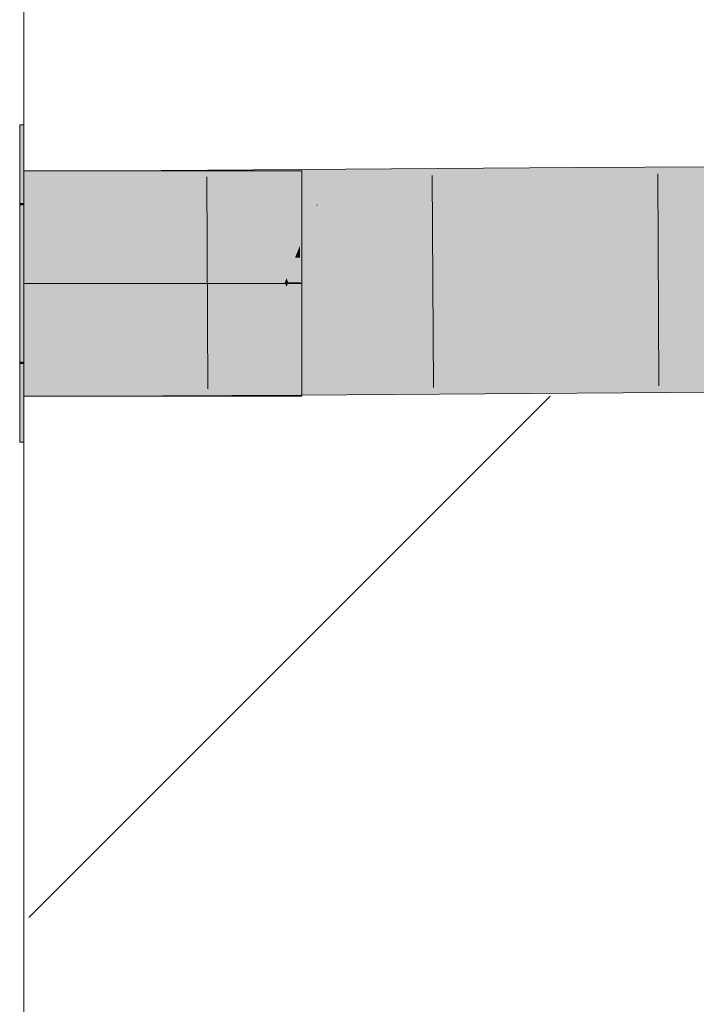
# Model space of a CAD drawing. Extents: x -500 to 300, y 62 to 1162.
# Tile 248 of 256: x 173.794 to 174.754, y 1007.725 to 1009.122. Entities that reach past the tile are written whole.
import ezdxf
from ezdxf.lldxf.tags import DXFTag

# ---------------------------------------------------------------- set-up
doc = ezdxf.new("R2010")
doc.units = 0
doc.layers.get('0').update_dxf_attribs({"lineweight": 13})
doc.layers.add('E_Detail_Linie_Text_Bem', color=7, linetype='Continuous', lineweight=13)
for name, color, linetype, lineweight, true_color in [('E_Detail_Wandschraffur', 7, 'Continuous', 5, 0xc0c0c0), ('E_Leerrohr 32-A06G93SF8I', 7, 'Continuous', 9, 0x00b300), ('E_Leerrohr 32-Shading', 7, 'Continuous', 9, 0x00b300)]:
    doc.layers.add(name, color=color, linetype=linetype, lineweight=lineweight, true_color=true_color)
tags = doc.linetypes.add('STRICHPUNKT2-A06G93S88I', pattern=[12.7, 6.35, -3.175, 0, -3.175]).pattern_tags.tags
tags[10:11] = [DXFTag(74, 4), DXFTag(75, 0), DXFTag(340, '0'), DXFTag(46, 0.0), DXFTag(50, 0.0), DXFTag(44, 0.0), DXFTag(45, 0.0)]
tags[8:9] = [DXFTag(74, 4), DXFTag(75, 0), DXFTag(340, '0'), DXFTag(46, 0.0), DXFTag(50, 0.0), DXFTag(44, 0.0), DXFTag(45, 0.0)]
tags[6:7] = [DXFTag(74, 4), DXFTag(75, 0), DXFTag(340, '0'), DXFTag(46, 0.0), DXFTag(50, 0.0), DXFTag(44, 0.0), DXFTag(45, 0.0)]
tags[4:5] = [DXFTag(74, 4), DXFTag(75, 0), DXFTag(340, '0'), DXFTag(46, 0.0), DXFTag(50, 0.0), DXFTag(44, 0.0), DXFTag(45, 0.0)]

# ---------------------------------------------------------------- blocks, each defined once
blk = doc.blocks.new('Shading-A06G93GV8I', base_point=(241.4508, 904.1259))
at = {"layer": 'E_Leerrohr 32-Shading', "color": 83, "true_color": 0x7fcb7f}
for points in [[(173.7998, 1008.8621), (173.7998, 1008.973), (173.7938, 1008.862), (173.7938, 1008.973)], [(173.7998, 1008.908), (173.7998, 1008.748), (173.9498, 1008.908), (174.1098, 1008.748)], [(173.9498, 1008.908), (174.1098, 1008.748), (174.1723, 1008.7505), (174.1698, 1008.748)], [(173.9498, 1008.908), (174.1723, 1008.7505), (174.0148, 1008.908)], [(174.0148, 1008.908), (174.1398, 1008.783), (174.1938, 1008.908), (174.1938, 1008.837)], [(173.7938, 1008.862), (173.7938, 1008.8589), (173.7998, 1008.8621), (173.7998, 1008.8589)], [(173.7938, 1008.8589), (173.7938, 1008.7939), (173.7998, 1008.8589), (173.7998, 1008.7939)], [(174.1938, 1008.7784), (174.1938, 1008.837), (174.1588, 1008.764), (174.1398, 1008.783)], [(173.7938, 1008.748), (173.7998, 1008.748), (173.7938, 1008.7939), (173.7998, 1008.7939)], [(174.1938, 1008.772), (174.1938, 1008.7784), (174.1723, 1008.7505), (174.1588, 1008.764)], [(174.1723, 1008.7505), (174.1748, 1008.748), (174.1938, 1008.772), (174.1938, 1008.748)], [(174.1698, 1008.748), (174.1748, 1008.748), (174.1723, 1008.7505)], [(173.7998, 1008.637), (173.7998, 1008.748), (173.7938, 1008.637), (173.7938, 1008.748)], [(173.7998, 1008.748), (173.7998, 1008.588), (174.1098, 1008.748), (173.9498, 1008.588)], [(174.1098, 1008.748), (173.9498, 1008.588), (174.1723, 1008.7455), (174.0148, 1008.588)], [(174.1098, 1008.748), (174.1723, 1008.7455), (174.1698, 1008.748)], [(174.1938, 1008.724), (174.1723, 1008.7455), (174.1938, 1008.7176), (174.1588, 1008.7321)], [(174.1723, 1008.7455), (174.1748, 1008.748), (174.1698, 1008.748)], [(174.1938, 1008.748), (174.1748, 1008.748), (174.1938, 1008.724), (174.1723, 1008.7455)], [(174.1588, 1008.7321), (174.1398, 1008.713), (174.1938, 1008.7176), (174.1938, 1008.659)], [(174.1938, 1008.659), (174.1398, 1008.713), (174.1938, 1008.5906), (174.0157, 1008.5889)], [(173.7938, 1008.637), (173.7938, 1008.634), (173.7998, 1008.637), (173.7998, 1008.634)], [(173.7938, 1008.634), (173.7938, 1008.523), (173.7998, 1008.634), (173.7998, 1008.523)], [(174.0157, 1008.5889), (174.0148, 1008.588), (174.1938, 1008.5906), (174.1938, 1008.588)]]:
    blk.add_solid(points, dxfattribs=at)
at = {"layer": 'E_Leerrohr 32-Shading', "color": 83, "true_color": 0x7fbd7f}
for points in [[(173.7998, 1008.8611), (173.9498, 1008.9083), (173.7998, 1008.908)], [(173.7998, 1008.8611), (173.9953, 1008.8616), (173.9498, 1008.9083), (173.9952, 1008.8896)], [(173.9952, 1008.8896), (173.9951, 1008.9084), (173.9498, 1008.9083)], [(173.9951, 1008.9084), (174.1279, 1008.8623), (174.0148, 1008.9086)], [(173.9951, 1008.9084), (173.9952, 1008.8896), (174.1279, 1008.8623), (174.0629, 1008.8619)], [(174.0148, 1008.9086), (174.1908, 1008.8789), (174.1906, 1008.9095)], [(174.0148, 1008.9086), (174.1279, 1008.8623), (174.1908, 1008.8789), (174.1516, 1008.8624)], [(174.2648, 1008.91), (174.1906, 1008.9095), (174.1908, 1008.8789)], [(174.1909, 1008.8627), (174.2648, 1008.91), (174.1908, 1008.8789)], [(174.2648, 1008.91), (174.1909, 1008.8627), (174.3298, 1008.9105), (174.2166, 1008.8629)], [(174.3864, 1008.9102), (174.3297, 1008.9105), (174.3865, 1008.8975), (174.2961, 1008.8964)], [(174.3298, 1008.9105), (174.3297, 1008.9105), (174.3864, 1008.9109), (174.3864, 1008.9102)], [(174.5825, 1008.9093), (174.5825, 1008.9124), (174.3864, 1008.9102), (174.3864, 1008.9109)], [(174.3864, 1008.9102), (174.3865, 1008.8975), (174.5825, 1008.9093), (174.5825, 1008.9)], [(174.7788, 1008.908), (174.7787, 1008.9136), (174.5825, 1008.9093), (174.5825, 1008.9124)], [(174.5825, 1008.9093), (174.5825, 1008.9), (174.7788, 1008.908), (174.7788, 1008.902)], [(173.9952, 1008.8896), (173.9953, 1008.8616), (174.0629, 1008.8619)], [(174.2961, 1008.8964), (174.2166, 1008.8629), (174.3865, 1008.8975), (174.3868, 1008.8641)], [(174.3865, 1008.8975), (174.3868, 1008.8641), (174.5825, 1008.9), (174.5828, 1008.8655)], [(174.5825, 1008.9), (174.5828, 1008.8655), (174.7788, 1008.902), (174.779, 1008.8667)], [(174.1516, 1008.8624), (174.1909, 1008.8627), (174.1908, 1008.8789)], [(174.5845, 1008.6091), (174.5843, 1008.6393), (174.3887, 1008.6019), (174.3884, 1008.6378)], [(174.7801, 1008.6161), (174.78, 1008.6404), (174.5845, 1008.6091), (174.5843, 1008.6393)], [(173.7998, 1008.588), (173.9962, 1008.6353), (173.7998, 1008.6349)], [(173.7998, 1008.588), (173.9498, 1008.5883), (173.9962, 1008.6353), (173.9963, 1008.6077)], [(173.9962, 1008.6353), (173.9963, 1008.6077), (174.0629, 1008.6357)], [(173.9963, 1008.6077), (174.1279, 1008.636), (174.0629, 1008.6357)], [(173.9963, 1008.6077), (173.9963, 1008.5884), (174.1279, 1008.636), (174.0148, 1008.5886)], [(174.1279, 1008.636), (174.0148, 1008.5886), (174.1925, 1008.6194), (174.1927, 1008.5895)], [(174.1279, 1008.636), (174.1925, 1008.6194), (174.1516, 1008.6362)], [(174.1925, 1008.6194), (174.1924, 1008.6364), (174.1516, 1008.6362)], [(174.1924, 1008.6364), (174.2648, 1008.59), (174.2166, 1008.6366), (174.3298, 1008.5905)], [(174.2648, 1008.59), (174.1924, 1008.6364), (174.1925, 1008.6194)], [(174.2166, 1008.6366), (174.2188, 1008.6357), (174.3248, 1008.6373)], [(174.3887, 1008.6019), (174.3884, 1008.6378), (174.3092, 1008.5989), (174.2188, 1008.6357)], [(174.2188, 1008.6357), (174.3884, 1008.6378), (174.3248, 1008.6373)], [(174.1927, 1008.5895), (174.2648, 1008.59), (174.1925, 1008.6194)], [(174.5846, 1008.5955), (174.7802, 1008.5975), (174.5845, 1008.6091), (174.7801, 1008.6161)], [(173.9498, 1008.5883), (173.9963, 1008.5884), (173.9963, 1008.6077)], [(174.3888, 1008.5931), (174.3887, 1008.6019), (174.3255, 1008.5923), (174.3092, 1008.5989)], [(174.3888, 1008.5931), (174.5846, 1008.5955), (174.3887, 1008.6019), (174.5845, 1008.6091)], [(174.5846, 1008.5924), (174.7802, 1008.5936), (174.5846, 1008.5955), (174.7802, 1008.5975)], [(174.3255, 1008.5923), (174.3298, 1008.5905), (174.3888, 1008.5931), (174.3888, 1008.5909)], [(174.3888, 1008.5909), (174.5846, 1008.5924), (174.3888, 1008.5931), (174.5846, 1008.5955)]]:
    blk.add_solid(points, dxfattribs=at)
at = {"layer": 'E_Leerrohr 32-Shading', "color": 83, "true_color": 0x7fd57f}
for points in [[(173.9957, 1008.7484), (173.9953, 1008.8616), (173.7998, 1008.748), (173.7998, 1008.8611)], [(173.9953, 1008.8616), (173.9957, 1008.7484), (174.0629, 1008.8619), (174.1098, 1008.7491)], [(174.0629, 1008.8619), (174.1723, 1008.7554), (174.1279, 1008.8623)], [(174.0629, 1008.8619), (174.1098, 1008.7491), (174.1723, 1008.7554), (174.1698, 1008.7494)], [(174.1279, 1008.8623), (174.1398, 1008.8337), (174.1516, 1008.8624)], [(174.1398, 1008.8337), (174.1909, 1008.8627), (174.1516, 1008.8624)], [(174.1912, 1008.8206), (174.1909, 1008.8627), (174.1588, 1008.7879), (174.1398, 1008.8337)], [(174.2049, 1008.8344), (174.2166, 1008.8629), (174.1912, 1008.8206), (174.1909, 1008.8627)], [(174.2166, 1008.8629), (174.2146, 1008.8578), (174.2155, 1008.8578)], [(174.3868, 1008.8641), (174.2166, 1008.8629), (174.3868, 1008.8569), (174.2155, 1008.8578)], [(174.5828, 1008.8558), (174.5828, 1008.8655), (174.3868, 1008.8569), (174.3868, 1008.8641)], [(174.779, 1008.855), (174.779, 1008.8667), (174.5828, 1008.8558), (174.5828, 1008.8655)], [(174.2146, 1008.8578), (174.1913, 1008.8015), (174.1994, 1008.7845), (174.1914, 1008.7845)], [(174.2155, 1008.8578), (174.1994, 1008.7845), (174.3868, 1008.8569), (174.3874, 1008.7835)], [(174.2146, 1008.8578), (174.1994, 1008.7845), (174.2155, 1008.8578)], [(174.3874, 1008.7835), (174.5833, 1008.7825), (174.3868, 1008.8569), (174.5828, 1008.8558)], [(174.5833, 1008.7825), (174.7793, 1008.7816), (174.5828, 1008.8558), (174.779, 1008.855)], [(174.1913, 1008.8015), (174.2049, 1008.8344), (174.1912, 1008.8206)], [(174.1913, 1008.8015), (174.1912, 1008.8206), (174.1723, 1008.7554), (174.1588, 1008.7879)], [(174.1913, 1008.8015), (174.1843, 1008.7845), (174.1914, 1008.7845)], [(174.1843, 1008.7845), (174.1723, 1008.7554), (174.1917, 1008.7495), (174.1748, 1008.7495)], [(174.1843, 1008.7845), (174.1917, 1008.7495), (174.1914, 1008.7845)], [(174.1914, 1008.7845), (174.1917, 1008.7495), (174.1994, 1008.7845)], [(174.1994, 1008.7845), (174.1917, 1008.7495), (174.3874, 1008.7835), (174.3876, 1008.751)], [(174.3876, 1008.751), (174.5835, 1008.7524), (174.3874, 1008.7835), (174.5833, 1008.7825)], [(174.5835, 1008.7524), (174.7795, 1008.7536), (174.5833, 1008.7825), (174.7793, 1008.7816)], [(174.1698, 1008.7494), (174.1748, 1008.7495), (174.1723, 1008.7554)], [(174.3876, 1008.751), (174.1917, 1008.7495), (174.3876, 1008.7488), (174.1936, 1008.7485)], [(174.5836, 1008.7493), (174.5835, 1008.7524), (174.3876, 1008.7488), (174.3876, 1008.751)], [(174.7795, 1008.7496), (174.7795, 1008.7536), (174.5836, 1008.7493), (174.5835, 1008.7524)], [(173.9962, 1008.6353), (173.9957, 1008.7484), (173.7998, 1008.6349), (173.7998, 1008.748)], [(173.9957, 1008.7484), (173.9962, 1008.6353), (174.1098, 1008.7491), (174.0629, 1008.6357)], [(174.1098, 1008.7491), (174.0629, 1008.6357), (174.1723, 1008.7434), (174.1279, 1008.636)], [(174.1098, 1008.7491), (174.1723, 1008.7434), (174.1698, 1008.7494)], [(174.1848, 1008.6851), (174.1778, 1008.7301), (174.1588, 1008.7109), (174.1723, 1008.7434)], [(174.1723, 1008.7434), (174.1748, 1008.7495), (174.1698, 1008.7494)], [(174.1723, 1008.7434), (174.1778, 1008.7301), (174.1744, 1008.7484), (174.1749, 1008.7484)], [(174.1749, 1008.7484), (174.1748, 1008.7495), (174.1744, 1008.7484)], [(174.1917, 1008.7485), (174.1917, 1008.7495), (174.1749, 1008.7484), (174.1748, 1008.7495)], [(174.192, 1008.6959), (174.1917, 1008.7485), (174.1778, 1008.7301), (174.1749, 1008.7484)], [(174.1919, 1008.7485), (174.1917, 1008.7495), (174.1917, 1008.7485)], [(174.1936, 1008.7485), (174.1917, 1008.7495), (174.1919, 1008.7485)], [(174.1917, 1008.7485), (174.192, 1008.6959), (174.2066, 1008.682), (174.1978, 1008.6821)], [(174.1917, 1008.7485), (174.2066, 1008.682), (174.1919, 1008.7485)], [(174.3136, 1008.6815), (174.1936, 1008.7485), (174.2066, 1008.682), (174.1919, 1008.7485)], [(174.3876, 1008.7459), (174.3876, 1008.7488), (174.1964, 1008.7469), (174.1936, 1008.7485)], [(174.3881, 1008.6811), (174.3876, 1008.7459), (174.3136, 1008.6815), (174.1964, 1008.7469)], [(174.5836, 1008.7493), (174.3876, 1008.7488), (174.5836, 1008.7449), (174.3876, 1008.7459)], [(174.3876, 1008.7459), (174.3881, 1008.6811), (174.5836, 1008.7449), (174.584, 1008.6801)], [(174.7795, 1008.7496), (174.5836, 1008.7493), (174.7795, 1008.7441), (174.5836, 1008.7449)], [(174.5836, 1008.7449), (174.584, 1008.6801), (174.7795, 1008.7441), (174.7798, 1008.6792)], [(174.192, 1008.6959), (174.1778, 1008.7301), (174.1921, 1008.6778), (174.1848, 1008.6851)], [(174.1398, 1008.6647), (174.1924, 1008.6364), (174.1588, 1008.7109), (174.1848, 1008.6851)], [(174.192, 1008.6959), (174.1921, 1008.6778), (174.2047, 1008.6653)], [(174.1848, 1008.6851), (174.1924, 1008.6364), (174.1921, 1008.6778)], [(174.1978, 1008.6821), (174.2166, 1008.6366), (174.2066, 1008.682)], [(174.2166, 1008.6366), (174.3884, 1008.6397), (174.2066, 1008.682), (174.3136, 1008.6815)], [(174.3136, 1008.6815), (174.3884, 1008.6397), (174.3881, 1008.6811)], [(174.3881, 1008.6811), (174.3884, 1008.6397), (174.584, 1008.6801), (174.5842, 1008.6469)], [(174.584, 1008.6801), (174.5842, 1008.6469), (174.7798, 1008.6792), (174.7799, 1008.6539)], [(174.1921, 1008.6778), (174.1924, 1008.6364), (174.2047, 1008.6653), (174.2166, 1008.6366)], [(174.1398, 1008.6647), (174.1279, 1008.636), (174.1516, 1008.6362)], [(174.1924, 1008.6364), (174.1398, 1008.6647), (174.1516, 1008.6362)], [(174.5842, 1008.6469), (174.5842, 1008.6465), (174.7799, 1008.6539), (174.78, 1008.6447)], [(174.3884, 1008.6397), (174.2166, 1008.6366), (174.3248, 1008.6373)], [(174.3248, 1008.6373), (174.3884, 1008.6378), (174.3884, 1008.6397)], [(174.3884, 1008.6378), (174.5843, 1008.6393), (174.3884, 1008.6397), (174.5842, 1008.6469)], [(174.5842, 1008.6465), (174.5843, 1008.6393), (174.78, 1008.6447), (174.78, 1008.6404)]]:
    blk.add_solid(points, dxfattribs=at)
blk = doc.blocks.new('Referenz-A06G93SG8I')
at = {"layer": 'E_Detail_Linie_Text_Bem', "linetype": 'Continuous', "ltscale": 0.13}
blk.add_line((173.7998, 997.9479), (173.7998, 1009.7479), dxfattribs=at)
at = {"layer": 'E_Detail_Wandschraffur', "linetype": 'ByBlock', "ltscale": 0.13}
blk.add_line((173.8068, 1007.8488), (174.5461, 1008.588), dxfattribs=at)
at = {"layer": 'E_Leerrohr 32-A06G93SF8I', "linetype": 'Continuous', "ltscale": 0.13}
for p, q in [((173.7998, 1008.973), (173.7938, 1008.973)), ((173.7938, 1008.8412), (173.7938, 1008.973)), ((173.7998, 1008.8412), (173.7998, 1008.973)), ((173.9951, 1008.9084), (173.7998, 1008.908)), ((174.1938, 1008.908), (173.7998, 1008.908)), ((173.7998, 1008.8143), (173.7998, 1008.908)), ((173.7998, 1008.908), (173.7998, 1008.588)), ((174.1906, 1008.9095), (173.9951, 1008.9084)), ((174.3864, 1008.911), (174.1906, 1008.9095)), ((174.1938, 1008.8143), (174.1938, 1008.908)), ((174.5825, 1008.9124), (174.3864, 1008.911)), ((174.7788, 1008.9136), (174.5825, 1008.9124)), ((174.699, 1008.9035), (174.7006, 1008.6027)), ((174.0591, 1008.8992), (174.0605, 1008.5984)), ((174.3787, 1008.9013), (174.3809, 1008.6005)), ((173.7938, 1008.6548), (173.7938, 1008.8412)), ((173.7998, 1008.6548), (173.7998, 1008.8412)), ((173.7998, 1008.6817), (173.7998, 1008.8143)), ((174.1938, 1008.6817), (174.1938, 1008.8143)), ((173.7998, 1008.588), (173.7998, 1008.6817)), ((174.1938, 1008.588), (174.1938, 1008.6817)), ((173.7938, 1008.523), (173.7938, 1008.6548)), ((173.7998, 1008.523), (173.7998, 1008.6548)), ((173.9963, 1008.5884), (173.7998, 1008.588)), ((173.7998, 1008.588), (174.1938, 1008.588)), ((174.1927, 1008.5895), (173.9963, 1008.5884)), ((174.3888, 1008.591), (174.1927, 1008.5895)), ((174.5846, 1008.5924), (174.3888, 1008.591)), ((174.7802, 1008.5936), (174.5846, 1008.5924)), ((173.7938, 1008.523), (173.7998, 1008.523))]:
    blk.add_line(p, q, dxfattribs=at)
at = {"layer": 'E_Leerrohr 32-A06G93SF8I', "linetype": 'STRICHPUNKT2-A06G93S88I', "lineweight": 5, "ltscale": 0.13}
blk.add_line((173.7998, 1008.748), (174.1938, 1008.748), dxfattribs=at)

msp = doc.modelspace()

# ---------------------------------------------------------------- block references
at = {"color": 8, "lineweight": 25, "ltscale": 0.25, "true_color": 0x808080}
msp.add_blockref('Referenz-A06G93SG8I', (0, 0), dxfattribs=at)
msp.add_blockref('Shading-A06G93GV8I', (241.4508, 904.1259))

doc.saveas('drawing.dxf')
